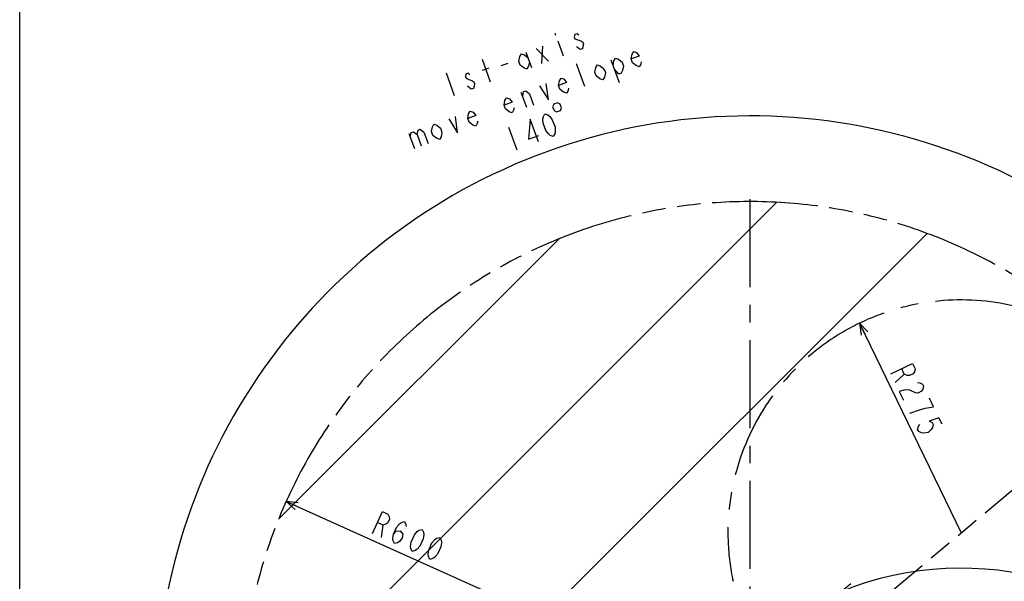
# Model space of a CAD drawing. Header units: millimetres. Extents: x 0 to 3360, y 0 to 2376.
# Tile 32 of 144: x 0 to 774, y 751 to 1193. Entities that reach past the tile are written whole.
import ezdxf

# ---------------------------------------------------------------- set-up
doc = ezdxf.new("R2010")
doc.units = ezdxf.units.MM
doc.header["$LTSCALE"] = 184.8
doc.linetypes.add('CENTER', pattern=[0.6, 0.375, -0.075, 0.075, -0.075])
doc.linetypes.add('PHANTOM', pattern=[0.8, 0.45, -0.05, 0.1, -0.05, 0.1, -0.05])
doc.layers.get('0').update_dxf_attribs({"linetype": 'CONTINUOUS'})
for name, color, linetype in [('AXIS', 7, 'CONTINUOUS'), ('CRV', 7, 'CONTINUOUS'), ('DRIV_DIM', 7, 'CONTINUOUS')]:
    doc.layers.add(name, color=color, linetype=linetype)
doc.styles.get("Standard").update_dxf_attribs({"font": 'txt', "width": 0.8})
doc.dimstyles.new('DIMSTYLE_11', dxfattribs={"dimtxt": 19, "dimasz": 9, "dimexe": 2, "dimexo": 1.5, "dimtad": 1, "dimdec": 3, "dimlfac": 1.5, "dimdsep": 46, "dimtxsty": 'STANDARD', "dimblk": 'OPEN', "dimblk1": 'OPEN', "dimblk2": 'OPEN', "dimcen": 0.09, "dimadec": 3, "dimazin": 2, "dimtp": 0.5, "dimtm": 0.5, "dimtfac": 1, "dimtdec": 3, "dimtofl": 0, "dimtmove": 0, "dimatfit": 3, "dimldrblk": 'OPEN', "dimfxl": 1, "dimtolj": 1, "dimarcsym": 0})
doc.dimstyles.new('DIMSTYLE_12', dxfattribs={"dimtxt": 19, "dimasz": 9, "dimexe": 2, "dimexo": 1.5, "dimgap": 9.5, "dimtad": 1, "dimdec": 3, "dimlfac": 1.5, "dimdsep": 46, "dimtxsty": 'STANDARD', "dimblk": 'OPEN', "dimblk1": 'OPEN', "dimblk2": 'OPEN', "dimcen": 0.09, "dimadec": 3, "dimazin": 2, "dimtp": 0.5, "dimtm": 0.5, "dimtfac": 1, "dimtdec": 3, "dimtofl": 0, "dimtmove": 0, "dimatfit": 3, "dimldrblk": 'OPEN', "dimfxl": 1, "dimtolj": 1, "dimarcsym": 0})
doc.dimstyles.new('DIMSTYLE_13', dxfattribs={"dimtxt": 19, "dimasz": 9, "dimexe": 2, "dimexo": 1.5, "dimtad": 1, "dimdec": 3, "dimlfac": 1.5, "dimdsep": 46, "dimtxsty": 'STANDARD', "dimblk": 'OPEN', "dimblk1": 'OPEN', "dimblk2": 'OPEN', "dimcen": 0.09, "dimadec": 3, "dimazin": 2, "dimtp": 0.8, "dimtm": 0.8, "dimtfac": 1, "dimtdec": 3, "dimtofl": 0, "dimtmove": 0, "dimatfit": 3, "dimldrblk": 'OPEN', "dimfxl": 1, "dimtolj": 1, "dimarcsym": 0})

# ---------------------------------------------------------------- blocks, each defined once
blk = doc.blocks.new('*D47')
at = {"layer": 'DRIV_DIM', "color": 2, "linetype": 'CONTINUOUS'}
for p, q in [((881.98, 908.1), (934.02, 951.77)), ((259.17, 650.02), (104.98, 650.02))]:
    blk.add_line(p, q, dxfattribs=at)
for points in [[(924.36, 955.37), (932.49, 950.48), (928.92, 959.27)], [(104.07, 659.05), (106.98, 650.02), (110.07, 658.99)]]:
    blk.add_lwpolyline(points, dxfattribs=at)
for start, end in [(40, 110), (110, 180)]:
    blk.add_arc((574.42, 650.02), 467.43, start, end, dxfattribs=at)
blk = doc.blocks.new('_OPEN')
at = {"color": 0, "linetype": 'BYBLOCK'}
for p, q in [((0, 0), (-1, 0.333)), ((-1, -0.333), (0, 0)), ((-1, 0), (0, 0))]:
    blk.add_line(p, q, dxfattribs=at)
blk = doc.blocks.new('*D49')
at = {"layer": 'DRIV_DIM', "color": 2, "linetype": 'CONTINUOUS'}
for p, q in [((671.15, 682.13), (645.7, 745.11)), ((881.98, 391.94), (934.02, 348.28))]:
    blk.add_line(p, q, dxfattribs=at)
for points in [[(653.78, 749.28), (646.45, 743.26), (655.93, 743.68)], [(935.82, 358.45), (932.49, 349.56), (940.48, 354.67)]]:
    blk.add_lwpolyline(points, dxfattribs=at)
for start, end in [(36, 112), (320, 36)]:
    blk.add_arc((740.39, 510.75), 250.76, start, end, dxfattribs=at)
blk = doc.blocks.new('*D52')
at = {"layer": 'DRIV_DIM', "color": 2, "linetype": 'CONTINUOUS'}
blk.add_line((209.58, 814.03), (574.42, 650.02), dxfattribs=at)
at = {"layer": 'DRIV_DIM', "color": 2, "linetype": 'CONTINUOUS', "xscale": 9, "yscale": 9, "zscale": 9, "rotation": 155.7939053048}
blk.add_blockref('_OPEN', (209.58, 814.03), dxfattribs=at)
blk = doc.blocks.new('*D53')
at = {"layer": 'DRIV_DIM', "color": 2, "linetype": 'CONTINUOUS'}
blk.add_line((660.55, 954.33), (740.39, 789.29), dxfattribs=at)
at = {"layer": 'DRIV_DIM', "color": 2, "linetype": 'CONTINUOUS', "xscale": 9, "yscale": 9, "zscale": 9, "rotation": 115.8157226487}
blk.add_blockref('_OPEN', (660.55, 954.33), dxfattribs=at)

msp = doc.modelspace()

# ---------------------------------------------------------------- linework, layer by layer
at = {"color": 7, "linetype": 'CONTINUOUS'}
msp.add_line((0, 0), (0, 2376), dxfattribs=at)
at = {"layer": 'AXIS', "color": 7, "linetype": 'CENTER'}
msp.add_line((574.41513, 650.0221), (574.41513, 1057.36076), dxfattribs=at)
at = {"layer": 'CRV', "color": 2, "linetype": 'CONTINUOUS'}
for p, q in [((254.70127, 708.66369), (595.5034, 1049.46582)), ((390.45688, 701.86658), (713.61155, 1025.02125)), ((203.67202, 800.18717), (424.25006, 1020.76521))]:
    msp.add_line(p, q, dxfattribs=at)
at = {"layer": 'CRV', "color": 2, "linetype": 'PHANTOM'}
msp.add_line((646.05902, 710.13847), (880.8329, 907.13715), dxfattribs=at)
msp.add_arc((574.41513, 650.0221), 400, 40, 172.90525971, dxfattribs=at)
at = {"layer": 'CRV', "color": 2, "linetype": 'CENTER'}
msp.add_arc((740.39142, 789.29275), 183.33333, 40, 191.99919113, dxfattribs=at)
at = {"layer": 'DRIV_DIM', "color": 2, "linetype": 'CONTINUOUS'}
for p, q in [((421.00986, 1182.60419), (421.55139, 1181.11635)), ((406.21452, 1170.47936), (415.90303, 1160.52609)), ((410.54677, 1158.57662), (411.57078, 1172.42893)), ((423.17597, 1176.65282), (427.50822, 1164.75009)), ((370.37491, 1143.95527), (363.87653, 1161.80937)), ((398.18015, 1167.55504), (402.5124, 1155.65231)), ((363.90608, 1153.39542), (369.26231, 1155.3449)), ((378.73092, 1157.10621), (384.08718, 1159.05579)), ((444.39748, 1140.5682), (437.89906, 1158.4223)), ((465.06105, 1161.56871), (471.55941, 1143.71451)), ((335.30989, 1151.41201), (341.80827, 1133.55781)), ((398.86937, 1123.99727), (394.53712, 1135.90011)), ((384.56196, 1108.68009), (391.06035, 1090.82599)), ((306.15901, 1103.73309), (310.49128, 1091.83025)), ((695.77691, 914.24029), (688.46613, 907.53772)), ((285.7241, 795.42561), (284.42834, 785.59232))]:
    msp.add_line(p, q, dxfattribs=at)
for points in [[(439.78625, 1181.0135), (438.35203, 1182.1765), (436.56657, 1181.52661), (436.21542, 1179.71382), (436.75693, 1178.22598), (439.0839, 1177.38803), (441.41082, 1176.54998), (442.84509, 1175.38708), (443.3866, 1173.89924), (443.03545, 1172.08645), (442.68426, 1170.27366), (440.89885, 1169.62387), (439.46463, 1170.78677), (438.03037, 1171.94966)], [(400.88782, 1160.11583), (400.18545, 1156.49036), (398.94158, 1154.35263), (396.61463, 1155.19068), (393.74615, 1157.51647), (392.66309, 1160.49215), (393.36543, 1164.11773), (394.60933, 1166.25546), (396.93627, 1165.41741), (399.80475, 1163.09152)], [(466.68563, 1157.10519), (467.38797, 1160.73066), (468.63187, 1162.86839), (470.95884, 1162.03034), (473.82732, 1159.70445), (474.91033, 1156.72876), (474.20799, 1153.10329), (472.96414, 1150.96556), (471.17868, 1150.31577), (467.76869, 1154.1294)], [(488.84252, 1160.11471), (488.49133, 1158.30202), (487.24748, 1156.16429), (484.92051, 1157.00234), (482.05203, 1159.32813), (480.96896, 1162.30381), (481.6713, 1165.92939), (482.9152, 1168.06702), (485.24212, 1167.22907), (487.21789, 1164.57823), (480.96896, 1162.30381)], [(460.62705, 1151.53014), (459.92466, 1147.90456), (458.68081, 1145.76683), (456.35384, 1146.60488), (453.48536, 1148.93077), (452.40229, 1151.90646), (453.10463, 1155.53193), (454.34854, 1157.66966), (456.67551, 1156.83161), (459.54398, 1154.50582), (460.62705, 1151.53014)], [(354.08628, 1149.82132), (352.65204, 1150.98422), (350.86663, 1150.33443), (350.51546, 1148.52164), (351.05699, 1147.0338), (353.38393, 1146.19575), (355.71088, 1145.3578), (357.14512, 1144.1948), (357.68665, 1142.70696), (357.33548, 1140.89417), (356.98429, 1139.08148), (355.19888, 1138.43159), (353.76464, 1139.59449), (352.3304, 1140.75749)], [(431.70919, 1139.31989), (431.35805, 1137.5071), (430.11415, 1135.36947), (427.7872, 1136.20752), (424.91872, 1138.53331), (423.83565, 1141.50899), (424.53799, 1145.13457), (425.7819, 1147.2722), (428.10884, 1146.43425), (430.08461, 1143.78341), (423.83565, 1141.50899)], [(408.82042, 1141.09874), (415.83081, 1130.17074), (414.17668, 1143.04831)], [(388.85922, 1123.7238), (388.50805, 1121.91101), (387.26415, 1119.77338), (384.9372, 1120.61133), (382.06872, 1122.93722), (380.98566, 1125.91291), (381.68802, 1129.53848), (382.9319, 1131.67611), (385.25884, 1130.83806), (387.23462, 1128.18732), (380.98566, 1125.91291)], [(395.62016, 1132.92442), (396.32253, 1136.5499), (398.10794, 1137.19979), (400.97641, 1134.8739), (404.2256, 1125.94685)], [(419.18722, 1124.6526), (420.27029, 1121.67691), (422.29967, 1120.73058), (425.27535, 1121.8137), (426.22166, 1123.84305), (425.13859, 1126.81874), (423.10922, 1127.76507), (420.13353, 1126.68195), (419.18722, 1124.6526)], [(337.40379, 1115.10529), (344.41418, 1104.17719), (342.76004, 1117.05476)], [(360.29255, 1113.32634), (359.94138, 1111.51365), (358.69751, 1109.37592), (356.37056, 1110.21397), (353.50208, 1112.53976), (352.41902, 1115.51544), (353.12136, 1119.14102), (354.36523, 1121.27875), (356.6922, 1120.4407), (358.66798, 1117.78997), (352.41902, 1115.51544)], [(419.62699, 1101.22334), (417.30004, 1102.0614), (415.8658, 1103.22429), (413.89003, 1105.87513), (411.72392, 1111.8265), (411.53355, 1115.12713), (411.88473, 1116.93981), (413.12863, 1119.07755), (415.45557, 1118.2395), (416.88981, 1117.0766), (418.86558, 1114.42586), (421.0317, 1108.4745), (421.22206, 1105.17387), (420.87089, 1103.36108), (419.62699, 1101.22334)], [(332.07709, 1104.74177), (331.37472, 1101.11619), (330.13084, 1098.97856), (327.8039, 1099.81651), (324.93542, 1102.1424), (323.85235, 1105.11809), (324.55472, 1108.74356), (325.79859, 1110.88129), (328.12554, 1110.04324), (330.99402, 1107.71745), (332.07709, 1104.74177)], [(408.0218, 1096.99945), (401.52341, 1114.85355), (400.14823, 1099.18856), (408.1826, 1102.11277)], [(307.24207, 1100.75741), (307.94444, 1104.38288), (309.72985, 1105.03277), (312.59833, 1102.70688), (315.84751, 1093.77983)], [(312.59833, 1102.70688), (313.30067, 1106.33246), (315.08608, 1106.98225), (317.95459, 1104.65646), (321.20377, 1095.7293)], [(685.15653, 914.37923), (702.2603, 922.65331), (704.32882, 918.37733), (703.73092, 915.9775), (702.71932, 914.43275), (699.86868, 913.05381), (698.02964, 913.21951), (695.77691, 914.24029), (693.70839, 918.51627)], [(706.02892, 907.59125), (707.86796, 907.42564), (710.12069, 906.40477), (710.94808, 904.69431), (710.35017, 902.29449), (709.33857, 900.74974), (706.48794, 899.37079), (704.6489, 899.53639)], [(704.6489, 899.53639), (700.14349, 901.57815), (696.46541, 901.90956), (691.77579, 900.69621), (695.08539, 893.8547)], [(700.04987, 883.59239), (707.59013, 886.18478), (712.2798, 887.39813), (715.54414, 887.92189), (718.80847, 888.44577), (715.49881, 895.28728)], [(725.42772, 874.76275), (722.94551, 879.89391), (715.40525, 877.30151), (717.65793, 876.28063), (718.48537, 874.57028), (717.88746, 872.17036), (716.87586, 870.62571), (714.43892, 868.39148), (711.17459, 867.86761), (709.33555, 868.03332), (707.08282, 869.05419), (706.25543, 870.76455), (706.85333, 873.16447), (707.86493, 874.70912)], [(277.49654, 788.70848), (285.28692, 806.03789), (289.6193, 804.09037), (290.70304, 801.86711), (290.92032, 800.03351), (289.62192, 797.14529), (288.10623, 796.09068), (285.7241, 795.42561), (281.39175, 797.37324)], [(293.95691, 788.2527), (296.12176, 790.75137), (299.37038, 791.02689), (301.32062, 788.4143), (300.88868, 785.13653), (298.72382, 782.63776), (297.20814, 781.58314), (294.826, 780.91808), (293.74227, 783.14123), (293.52499, 784.97493), (293.95691, 788.2527), (296.55371, 794.02913), (298.71857, 796.5278), (300.23425, 797.58242), (302.61638, 798.24759), (303.70012, 796.02434), (303.9174, 794.19073)], [(308.68957, 774.68575), (307.60583, 776.9089), (307.38855, 778.74261), (307.82047, 782.02037), (310.41727, 787.79681), (312.58213, 790.29558), (314.09781, 791.3502), (316.47995, 792.01526), (317.56368, 789.79211), (317.78096, 787.95841), (317.34904, 784.68064), (314.75224, 778.90421), (312.58738, 776.40543), (311.0717, 775.35082), (308.68957, 774.68575)], [(322.55313, 768.45343), (321.46937, 770.67668), (321.25211, 772.51028), (321.68403, 775.78805), (324.28084, 781.56448), (326.44569, 784.06326), (327.96137, 785.11787), (330.34351, 785.78294), (331.42724, 783.55979), (331.64453, 781.72608), (331.2126, 778.44832), (328.6158, 772.67188), (326.45095, 770.17311), (324.93527, 769.1186), (322.55313, 768.45343)]]:
    msp.add_lwpolyline(points, dxfattribs=at)

# ---------------------------------------------------------------- dimensions: what is measured, and where the dimension line sits
for base, line1, line2, text, picture, middle in [((414.54425, 1089.26373), ((877.25217, 904.13256), (880.8329, 907.13715)), ((265.34817, 650.0221), (260.67386, 650.0221)), '1st-axis\\Pmove envelope\\P<>', '*D47', (365.87448, 1068.35535)), ((943.26417, 658.14714), ((878.91194, 394.51894), (880.8329, 392.90706)), ((672.65293, 678.41011), (671.71355, 680.73516)), '2nd-axis\\Pmove envelope\\P<>', '*D49', (911.89664, 693.69625))]:
    dim = msp.add_angular_dim_2l(base=base, line1=line1, line2=line2, text=text, dimstyle='DIMSTYLE_12', override={"dimtad": 2}, dxfattribs=at)
    dim.commit()
    dim.dimension.update_dxf_attribs({"geometry": picture, "text_midpoint": middle, "dimtype": 162})
for center, mpoint, dimstyle, picture, middle in [((740.39142, 789.29275), (660.55376, 954.32929), 'DIMSTYLE_11', '*D53', (683.50169, 917.8)), ((574.41513, 650.0221), (209.58452, 814.03013), 'DIMSTYLE_13', '*D52', (274.03066, 790.26654))]:
    dim = msp.add_radius_dim(center=center, mpoint=mpoint, text='R<>', dimstyle=dimstyle, override={"dimpost": '<>'}, dxfattribs=at)
    dim.commit()
    dim.dimension.update_dxf_attribs({"geometry": picture, "text_midpoint": middle, "dimtype": 164})

doc.saveas('drawing.dxf')
